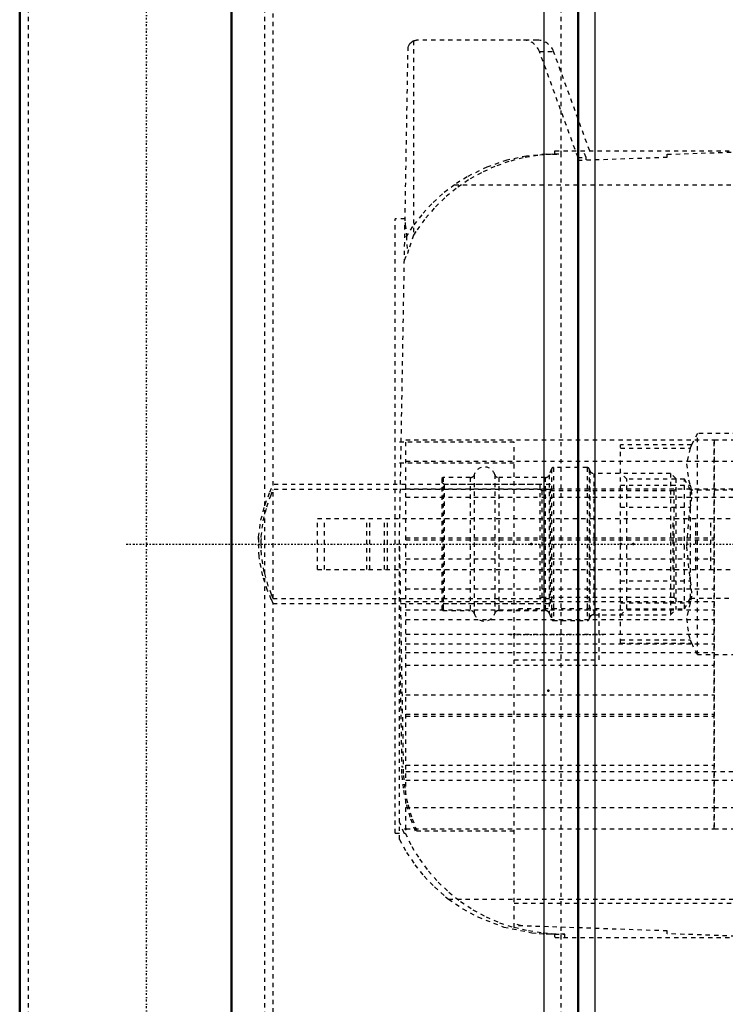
# Model space of a CAD drawing. Header units: millimetres. Extents: x -350 to 653, y -355 to 981.
# Tile 11 of 18: x -350 to -184, y 352 to 583. Entities that reach past the tile are written whole.
import ezdxf

# ---------------------------------------------------------------- set-up
doc = ezdxf.new("R2010")
doc.units = ezdxf.units.MM
doc.linetypes.add('Center', pattern=[1.5, 0.45, -0.5, 0.05, -0.5])
doc.linetypes.add('Dashed', pattern=[2, 1, -1])
for name, color, linetype, lineweight in [('2d ConnectionPoints', 7, 'Continuous', 50), ('AM_0', 7, 'Continuous', 50), ('AM_4', 3, 'Continuous', 25), ('AM_7', 7, 'Center', 25), ('AM_9', 6, 'Dashed', 25)]:
    doc.layers.add(name, color=color, linetype=linetype, lineweight=lineweight)

# ---------------------------------------------------------------- blocks, each defined once
blk = doc.blocks.new('11_Distributor_pipe_UG11145040003_1_0_in_HSVP164161451021531101300230_5')
at = {"layer": 'AM_7'}
blk.add_line((-324.75, 460), (447.75, 460), dxfattribs=at)
blk = doc.blocks.new('13_Distributor_pipe_UG11145040003_2_0_in_HSVP164161451021531101300230_5')
at = {"layer": 'AM_0'}
blk.add_line((-349.81, 930), (-349.81, -85), dxfattribs=at)
at = {"layer": 'AM_7'}
blk.add_line((-320, -142.05), (-320, 981.05), dxfattribs=at)
at = {"layer": 'AM_9'}
for p, q in [((-347.81, 930), (-347.81, -85)), ((-292.19, -85), (-292.19, 930)), ((-290.19, 473.82), (-290.19, 676.12)), ((-225, 474), (-290.28, 474)), ((-225, 472.8), (-290.26, 472.8)), ((-290.19, 447.2), (-290.19, 472.8)), ((-225, 446), (-225, 474)), ((-293.69, 460), (-293.64, 458.39)), ((-293.08, 460), (-293.05, 458.68)), ((-290.24, 447.2), (-225, 447.2)), ((-290.25, 446), (-225, 446)), ((-290.19, 243.82), (-290.19, 446.12))]:
    blk.add_line(p, q, dxfattribs=at)
for points in [[(-290.19, 446), (-290.21, 446.03), (-290.63, 446.96), (-291.52, 449.1), (-292.65, 452.54), (-293.52, 457.08), (-293.63, 461.67), (-293.08, 465.67), (-292.1, 469.27), (-290.98, 472.23), (-290.27, 473.82), (-290.19, 474)], [(-290.19, 447.2), (-290.21, 447.23), (-290.58, 448.13), (-291.34, 450.18), (-292.28, 453.4), (-292.97, 457.55), (-293.03, 461.74), (-292.53, 465.45), (-291.69, 468.75), (-290.78, 471.37), (-290.24, 472.69), (-290.19, 472.8)], [(-293.64, 461.54), (-293.65, 461.4), (-293.69, 460)], [(-293.05, 461.29), (-293.07, 460.82), (-293.08, 460)]]:
    blk.add_lwpolyline(points, dxfattribs=at)
blk = doc.blocks.new('16_Base_plate_2_15_1UG1041586_0_in_HSVP164161451021531101300230_5')
at = {"layer": 'AM_0'}
for p, q in [((-218.5, -355), (-218.5, 855)), ((-300, -297.5), (-300, 797.5))]:
    blk.add_line(p, q, dxfattribs=at)
at = {"layer": 'AM_4'}
for p, q in [((-226.5, -355), (-226.5, 855)), ((-214.5, -355), (-214.5, 855))]:
    blk.add_line(p, q, dxfattribs=at)
at = {"layer": 'AM_9'}
blk.add_line((-222.5, -355), (-222.5, 855), dxfattribs=at)
blk = doc.blocks.new('48_Dea_Socket_UG104224901_6_0_in_HSVP164161451021531101300230_5')
at = {"layer": 'AM_9'}
for p, q in [((-224.76, 477.67), (-225.26, 476.28)), ((-224.76, 477.67), (-224.76, 442.33)), ((-216.35, 478), (-224.29, 478)), ((-224.29, 478), (-224.29, 442)), ((-216.35, 478), (-216.35, 442)), ((-215.74, 477.28), (-215.88, 477.67)), ((-215.88, 477.67), (-215.88, 442.33)), ((-215.74, 477.28), (-215.74, 442.72)), ((-250.25, 475.62), (-250.5, 475.38)), ((-250.5, 475.38), (-250.5, 444.63)), ((-243.85, 475.62), (-250.25, 475.62)), ((-250.25, 475.62), (-250.25, 444.38)), ((-243.85, 475.62), (-243.85, 444.38)), ((-242.9, 476.34), (-242.9, 443.66)), ((-238.1, 476.34), (-238.1, 443.66)), ((-226.2, 475.62), (-237.15, 475.62)), ((-237.15, 475.62), (-237.15, 444.38)), ((-226.2, 475.62), (-226.2, 444.38)), ((-225.26, 476.28), (-225.26, 443.72)), ((-196.75, 476.62), (-214.8, 476.62)), ((-214.8, 476.62), (-214.8, 443.37)), ((-195.5, 475.38), (-196.75, 476.62)), ((-196.75, 476.62), (-196.75, 443.37)), ((-195.5, 475.38), (-195.5, 444.63)), ((-250, 474), (-250.5, 474.5)), ((-227.5, 474), (-250, 474)), ((-250, 474), (-250, 446)), ((-227.5, 474), (-227.5, 446)), ((-227, 472.5), (-227.5, 473)), ((-196, 472.5), (-227, 472.5)), ((-227, 472.5), (-227, 447.5)), ((-195.5, 473), (-196, 472.5)), ((-196, 472.5), (-196, 447.5)), ((-227.5, 447), (-227, 447.5)), ((-227, 447.5), (-196, 447.5)), ((-196, 447.5), (-195.5, 447)), ((-250.5, 445.5), (-250, 446)), ((-250.5, 444.63), (-250.25, 444.38)), ((-250, 446), (-227.5, 446)), ((-196.75, 443.37), (-195.5, 444.63)), ((-250.25, 444.38), (-243.85, 444.38)), ((-237.15, 444.38), (-226.2, 444.38)), ((-225.26, 443.72), (-224.76, 442.33)), ((-215.88, 442.33), (-215.74, 442.72)), ((-214.8, 443.37), (-196.75, 443.37)), ((-224.29, 442), (-216.35, 442))]:
    blk.add_line(p, q, dxfattribs=at)
for centre, radius, start, end in [((-240.5, 475.62), 2.5, 16.6015, 163.3985), ((-224.29, 477.5), 0.5, 90, 160), ((-216.35, 477.5), 0.5, 20, 90), ((-214.8, 477.62), 1, 200, 270), ((-243.85, 476.62), 1, 270, 343.3985), ((-237.15, 476.62), 1, 196.6015, 270), ((-226.2, 476.62), 1, 270, 340), ((-243.85, 443.37), 1, 16.6015, 90), ((-240.5, 444.38), 2.5, 196.6015, 343.3985), ((-237.15, 443.37), 1, 90, 163.3985), ((-226.2, 443.37), 1, 20, 90), ((-224.29, 442.5), 0.5, 200, 270), ((-216.35, 442.5), 0.5, 270, 340), ((-214.8, 442.37), 1, 90, 160)]:
    blk.add_arc(centre, radius, start, end, dxfattribs=at)
blk = doc.blocks.new('49_Ball_valve_UG1041622_011_6_0_in_HSVP164161451021531101300230_5')
at = {"layer": 'AM_7'}
blk.add_line((-169.75, 449.5), (-169.75, 470.5), dxfattribs=at)
at = {"layer": 'AM_9'}
for p, q in [((-190.44, 486), (-191.84, 483.25)), ((-149.06, 486), (-190.44, 486)), ((-190.44, 434), (-190.44, 486)), ((-147.66, 483.25), (-149.06, 486)), ((-149.06, 434), (-149.06, 486)), ((-191.81, 483.32), (-208.5, 483.32)), ((-208.5, 436.68), (-208.5, 483.32)), ((-208.5, 482.52), (-192.12, 482.52)), ((-191.81, 483.32), (-192.12, 482.52)), ((-131, 483.32), (-147.69, 483.32)), ((-147.38, 482.52), (-147.69, 483.32)), ((-147.38, 482.52), (-131, 482.52)), ((-131, 436.68), (-131, 483.32)), ((-207, 475.25), (-208.5, 476.75)), ((-193.5, 475.25), (-207, 475.25)), ((-207, 444.75), (-207, 475.25)), ((-192.03, 472.7), (-193.5, 475.25)), ((-193.5, 444.75), (-193.5, 475.25)), ((-146, 475.25), (-147.47, 472.7)), ((-132.5, 475.25), (-146, 475.25)), ((-146, 444.75), (-146, 475.25)), ((-131, 476.75), (-132.5, 475.25)), ((-132.5, 444.75), (-132.5, 475.25)), ((-208.5, 473.86), (-192.12, 473.86)), ((-147.47, 472.7), (-192.03, 472.7)), ((-192.03, 447.3), (-192.03, 472.7)), ((-147.47, 447.3), (-147.47, 472.7)), ((-147.38, 473.86), (-131, 473.86)), ((-208.5, 468.66), (-192.12, 468.66)), ((-147.38, 468.66), (-131, 468.66)), ((-279.75, 454), (-279.75, 466)), ((-279.75, 466), (-174.65, 466)), ((-278.15, 454), (-278.15, 466)), ((-268.16, 454), (-268.16, 466)), ((-267.46, 454), (-267.46, 466)), ((-264.04, 454), (-264.04, 466)), ((-263.34, 454), (-263.34, 466)), ((-196.13, 454), (-196.13, 466)), ((-190.82, 454), (-190.82, 466)), ((-187.29, 454), (-187.29, 466)), ((-175.75, 463.82), (-175.75, 456.18)), ((-279.75, 454), (-174.65, 454)), ((-208.5, 451.34), (-192.12, 451.34)), ((-147.38, 451.34), (-131, 451.34)), ((-193.5, 444.75), (-192.03, 447.3)), ((-192.03, 447.3), (-147.47, 447.3)), ((-147.47, 447.3), (-146, 444.75)), ((-208.5, 446.14), (-192.12, 446.14)), ((-208.5, 443.25), (-207, 444.75)), ((-207, 444.75), (-193.5, 444.75)), ((-147.38, 446.14), (-131, 446.14)), ((-146, 444.75), (-132.5, 444.75)), ((-132.5, 444.75), (-131, 443.25)), ((-208.5, 437.48), (-192.12, 437.48)), ((-208.5, 436.68), (-191.81, 436.68)), ((-192.12, 437.48), (-191.81, 436.68)), ((-191.84, 436.75), (-190.44, 434)), ((-149.06, 434), (-147.66, 436.75)), ((-147.69, 436.68), (-147.38, 437.48)), ((-147.69, 436.68), (-131, 436.68)), ((-147.38, 437.48), (-131, 437.48)), ((-190.44, 434), (-149.06, 434))]:
    blk.add_line(p, q, dxfattribs=at)
for points in [[(-192.12, 482.52), (-192.97, 478.86), (-192.53, 475.07), (-192.12, 473.86)], [(-147.38, 473.86), (-146.53, 477.52), (-146.97, 481.3), (-147.38, 482.52)], [(-192.12, 473.86), (-191.86, 472.66), (-191.82, 471.05), (-192.02, 469.23), (-192.12, 468.66)], [(-147.38, 468.66), (-147.64, 470.53), (-147.68, 472.23), (-147.48, 473.55), (-147.38, 473.86)], [(-192.12, 468.66), (-192.48, 466.57), (-192.99, 459.4), (-192.25, 452.05), (-192.12, 451.34)], [(-169.75, 452), (-167.17, 452.43), (-164.89, 453.65), (-163.08, 455.59), (-161.98, 458.09), (-161.79, 460.75), (-162.43, 463.23), (-163.84, 465.4), (-165.96, 467.05), (-168.55, 467.91), (-171.18, 467.87), (-173.59, 467.02), (-175.64, 465.42), (-177.11, 463.14), (-177.73, 460.5), (-177.47, 457.91), (-176.41, 455.58), (-174.62, 453.65), (-172.21, 452.39), (-169.75, 452)], [(-147.38, 451.34), (-147.25, 452.05), (-146.52, 459.2), (-147.02, 466.57), (-147.38, 468.66)], [(-174.65, 466), (-175.24, 464.98), (-175.71, 463.92), (-175.75, 463.82)], [(-175.75, 456.18), (-175.28, 455.11), (-174.71, 454.09), (-174.65, 454)], [(-192.12, 451.34), (-191.86, 449.47), (-191.82, 447.77), (-192.02, 446.45), (-192.12, 446.14)], [(-147.38, 446.14), (-147.64, 447.34), (-147.68, 448.95), (-147.48, 450.77), (-147.38, 451.34)], [(-192.12, 446.14), (-192.97, 442.48), (-192.53, 438.7), (-192.12, 437.48)], [(-147.38, 437.48), (-146.53, 441.14), (-146.97, 444.93), (-147.38, 446.14)]]:
    blk.add_lwpolyline(points, dxfattribs=at)
blk.add_circle((-169.75, 460), 10, dxfattribs=at)
for radius, start, end in [(7.11, 212.4888, 147.5112), (8, 249.3601, 270)]:
    blk.add_arc((-169.75, 460), radius, start, end, dxfattribs=at)
blk = doc.blocks.new('86_part_3__170_2_0_in_HSVP164161451021531101300230_5')
at = {"layer": 'AM_9'}
for p, q in [((-259, 471), (-171.5, 471)), ((-259, 406.5), (-171.5, 406.5)), ((-259, 404.5), (-186.5, 404.5))]:
    blk.add_line(p, q, dxfattribs=at)
blk = doc.blocks.new('87_part_1_2_0_in_HSVP164161451021531101300230_5')
at = {"layer": 'AM_9'}
for p, q in [((-186.5, 393), (-186.5, 484.5)), ((-186.5, 484.5), (-171.5, 484.5)), ((-171.5, 393), (-171.5, 484.5)), ((-186.5, 479.5), (-171.5, 479.5)), ((-259, 473), (-171.5, 473)), ((-259, 461.5), (-186.5, 461.5)), ((-259, 461), (-186.5, 461)), ((-259, 456.5), (-186.5, 456.5)), ((-259, 449.5), (-186.5, 449.5)), ((-259, 446.5), (-186.5, 446.5)), ((-259, 444.5), (-186.5, 444.5)), ((-259, 442.23), (-186.5, 442.23)), ((-259, 438.77), (-186.5, 438.77)), ((-259, 436.5), (-186.5, 436.5)), ((-259, 434.5), (-186.5, 434.5)), ((-259, 431.5), (-186.5, 431.5)), ((-259, 424.5), (-186.5, 424.5)), ((-259, 420), (-186.5, 420)), ((-259, 419.5), (-186.5, 419.5)), ((-259, 408), (-186.5, 408)), ((-186.5, 404.5), (-171.5, 404.5)), ((-186.5, 398), (-171.5, 398)), ((-186.5, 393), (-171.5, 393))]:
    blk.add_line(p, q, dxfattribs=at)
blk = doc.blocks.new('88_part_2_2_0_in_HSVP164161451021531101300230_5')
at = {"layer": 'AM_9'}
for p, q in [((-259, 393), (-259, 484.5)), ((-259, 484.5), (-186.5, 484.5)), ((-186.5, 484.5), (-186.5, 393)), ((-259, 479.5), (-186.5, 479.5)), ((-259, 473), (-186.5, 473)), ((-259, 471), (-186.5, 471)), ((-259, 461.5), (-186.5, 461.5)), ((-259, 461), (-186.5, 461)), ((-259, 456.5), (-186.5, 456.5)), ((-259, 449.5), (-186.5, 449.5)), ((-259, 446.5), (-186.5, 446.5)), ((-259, 444.5), (-186.5, 444.5)), ((-259, 442.23), (-186.5, 442.23)), ((-259, 438.77), (-186.5, 438.77)), ((-259, 436.5), (-186.5, 436.5)), ((-259, 434.5), (-186.5, 434.5)), ((-259, 431.5), (-186.5, 431.5)), ((-259, 424.5), (-186.5, 424.5)), ((-259, 420), (-186.5, 420)), ((-259, 419.5), (-186.5, 419.5)), ((-259, 408), (-186.5, 408)), ((-259, 406.5), (-186.5, 406.5)), ((-259, 404.5), (-186.5, 404.5)), ((-259, 398), (-186.5, 398)), ((-259, 393), (-186.5, 393))]:
    blk.add_line(p, q, dxfattribs=at)
blk = doc.blocks.new('89_Upper_Cover_2PumpDrive_210_2_0_in_HSVP164161451021531101300230_5')
at = {"layer": 'AM_7'}
blk.add_line((-234.5, 438.75), (-212.5, 438.75), dxfattribs=at)
at = {"layer": 'AM_9'}
for p, q in [((-257.17, 578.37), (-257.17, 532.66)), ((-228.02, 578.5), (-256.47, 578.5)), ((-260.5, 460), (-258.47, 576.53)), ((-218.5, 550.93), (-227.58, 575.87)), ((-227.58, 575.87), (-224.26, 575.87)), ((-215.76, 552.5), (-224.26, 575.87)), ((-225.98, 551.68), (-223.98, 551.75)), ((-225.98, 551.68), (-224.47, 551.68)), ((-224.47, 551.68), (-222.46, 551.75)), ((-223.98, 551.75), (-222.46, 551.75)), ((-223.92, 552.5), (-173.5, 552.5)), ((-222.46, 551.75), (-222.46, 552.5)), ((-216.61, 550.93), (-217.18, 552.5)), ((-197.5, 551.66), (-173.5, 552.5)), ((-197.5, 551), (-197.5, 551.66)), ((-218.5, 550.27), (-197.5, 551)), ((-218.5, 550.93), (-216.61, 550.93)), ((-218.5, 544.5), (-218.5, 550.27)), ((-216.61, 550.33), (-216.61, 550.93)), ((-247.56, 544.5), (-173.5, 544.5)), ((-261.5, 392), (-261.5, 536.5)), ((-259.16, 536.5), (-261.5, 536.5)), ((-259.33, 526.8), (-258.61, 528.35)), ((-233.5, 484), (-261.5, 484)), ((-233.5, 369.8), (-233.5, 484)), ((-233.5, 479), (-261.5, 479)), ((-260.5, 390.52), (-260.5, 460)), ((-260.5, 459.24), (-259.6, 407.6)), ((-213.5, 444.75), (-233.5, 444.75)), ((-213.5, 432.75), (-213.5, 444.75)), ((-260.5, 437.84), (-259.97, 407.6)), ((-233.5, 432.75), (-213.5, 432.75)), ((-259.97, 407.6), (-259.6, 407.6)), ((-259.41, 392), (-260.5, 394.62)), ((-261.5, 392), (-259.16, 392)), ((-233.5, 392.5), (-256.73, 392.5)), ((-248.93, 376.5), (-173.5, 376.5)), ((-233.5, 375.5), (-173.5, 375.5)), ((-231.83, 370.2), (-233.5, 370.78)), ((-197.5, 369), (-233.5, 370.26)), ((-225.97, 368.32), (-223.61, 368.32)), ((-223.96, 368.25), (-225.97, 368.32)), ((-223.96, 368.25), (-221.61, 368.25)), ((-221.61, 368.25), (-223.61, 368.32)), ((-221.61, 367.5), (-221.61, 368.25)), ((-197.5, 368.34), (-197.5, 369)), ((-173.5, 367.5), (-197.5, 368.34)), ((-223.9, 367.5), (-173.5, 367.5))]:
    blk.add_line(p, q, dxfattribs=at)
for points in [[(-258.47, 576.53), (-258.46, 576.58), (-258.46, 576.65), (-258.44, 576.81), (-258.36, 577.13), (-258.04, 577.73), (-257.17, 578.37), (-257.17, 578.37)], [(-257.17, 578.37), (-257, 578.43), (-256.83, 578.47), (-256.66, 578.49), (-256.48, 578.5), (-256.47, 578.5)], [(-224.47, 551.68), (-227.95, 551.41), (-231.39, 550.83), (-234.77, 549.96), (-238.06, 548.79), (-241.24, 547.34), (-244.28, 545.63), (-247.16, 543.65), (-249.85, 541.43), (-252.34, 538.98), (-254.61, 536.33), (-256.64, 533.49), (-257.17, 532.66)], [(-225.98, 551.68), (-230.63, 551.25), (-235.22, 550.27), (-239.94, 548.66), (-244.57, 546.39), (-247.56, 544.5)], [(-223.98, 551.75), (-223.96, 552.02), (-223.95, 552.23), (-223.94, 552.38), (-223.93, 552.47), (-223.92, 552.5), (-223.92, 552.5)], [(-247.56, 544.5), (-250.34, 542.38), (-252.91, 540.03), (-255.27, 537.46), (-257.4, 534.69), (-259.25, 531.81)], [(-259.18, 535.6), (-259.12, 535.14), (-258.87, 532.47), (-258.61, 528.35)], [(-257.17, 532.66), (-258.36, 529.22), (-258.61, 528.35)], [(-256.73, 392.5), (-257.96, 395.76), (-258.91, 399.12), (-259.56, 402.55), (-259.91, 406.02), (-259.97, 407.6)], [(-256.35, 392.5), (-257.59, 395.76), (-258.54, 399.12), (-259.19, 402.55), (-259.54, 406.02), (-259.6, 407.6)], [(-259.16, 392), (-257.6, 388.88), (-255.78, 385.9), (-253.7, 383.1), (-251.38, 380.49), (-248.85, 378.09), (-246.12, 375.92), (-243.21, 373.99), (-240.14, 372.33), (-236.94, 370.94), (-233.62, 369.84), (-233.5, 369.8)], [(-260.5, 390.52), (-258.81, 387.47), (-256.87, 384.57), (-254.68, 381.85), (-252.26, 379.34), (-249.63, 377.04), (-248.93, 376.5)], [(-248.93, 376.5), (-245.63, 374.23), (-242.08, 372.29), (-235.94, 369.93), (-229.34, 368.58), (-227.67, 368.42), (-225.97, 368.32)], [(-233.5, 369.92), (-230.11, 369.08), (-226.66, 368.54), (-223.61, 368.32)], [(-223.9, 367.5), (-223.91, 367.53), (-223.93, 367.64), (-223.94, 367.81), (-223.95, 368.04), (-223.96, 368.25)]]:
    blk.add_lwpolyline(points, dxfattribs=at)
blk.add_arc((-231.34, 574.5), 4, 20, 90, dxfattribs=at)
blk.add_ellipse((-228.02, 574.5), major_axis=(0, -4), ratio=0.999444, start_param=1.919862, end_param=3.141593, dxfattribs=at)

msp = doc.modelspace()

# ---------------------------------------------------------------- linework, layer by layer
at = {"layer": '2d ConnectionPoints'}
for p in [(-229.5, 460), (-208.5, 460), (-205.5, 460), (-205.5, 460), (-233.5, 438.75), (-225.5, 425.5), (-259, 393), (-259, 393)]:
    msp.add_point(p, dxfattribs=at)

# ---------------------------------------------------------------- block references
for name in ['13_Distributor_pipe_UG11145040003_2_0_in_HSVP164161451021531101300230_5', '11_Distributor_pipe_UG11145040003_1_0_in_HSVP164161451021531101300230_5', '16_Base_plate_2_15_1UG1041586_0_in_HSVP164161451021531101300230_5', '89_Upper_Cover_2PumpDrive_210_2_0_in_HSVP164161451021531101300230_5', '49_Ball_valve_UG1041622_011_6_0_in_HSVP164161451021531101300230_5', '87_part_1_2_0_in_HSVP164161451021531101300230_5', '88_part_2_2_0_in_HSVP164161451021531101300230_5', '48_Dea_Socket_UG104224901_6_0_in_HSVP164161451021531101300230_5', '86_part_3__170_2_0_in_HSVP164161451021531101300230_5']:
    msp.add_blockref(name, (0, 0))

doc.saveas('drawing.dxf')
